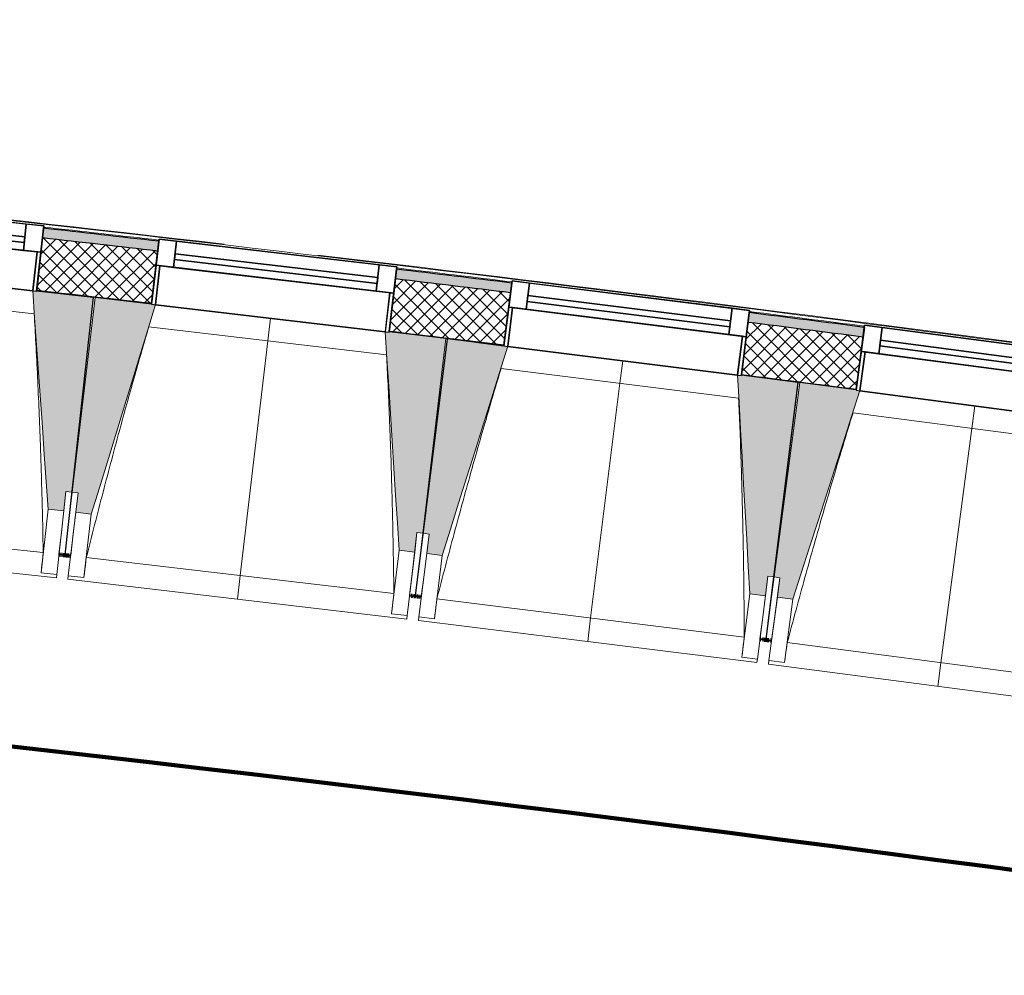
# Model space of a CAD drawing. Header units: centimetres. Extents: x -2631 to 8345, y -3715 to 485.
# Tile 14 of 82: x -740 to -489, y -3174 to -2930. Entities that reach past the tile are written whole.
import ezdxf

# ---------------------------------------------------------------- set-up
doc = ezdxf.new("R2010")
doc.units = ezdxf.units.CM
doc.linetypes.add('Tiret_2_', pattern=[0.25, 0.125, -0.125])
for name, color, linetype, lineweight in [('0-1', 7, 'Continuous', 5), ('ANNOTATIONS-1', 7, 'Continuous', 25), ('HACHURE_C-3', 7, 'Continuous', 18), ('MENUISERIES', 7, 'Continuous', 18), ('MENUISERIES-1', 7, 'Continuous', 25), ('MUR', 7, 'Continuous', 25), ('MUR_C', 7, 'Continuous', 25), ('OSSATURE', 7, 'Continuous', 18), ('OSSATURE_C', 7, 'Continuous', 18), ('SERRU', 7, 'Continuous', 18), ('SERRU-traverse', 7, 'Continuous', 18), ('SOL', 7, 'Continuous', 25), ('Z', 7, 'Continuous', 18)]:
    doc.layers.add(name, color=color, linetype=linetype, lineweight=lineweight)
doc.layers.add('A-ANNO-NPLT', color=7, linetype='Continuous', lineweight=25, plot=False)
for name, color, linetype, lineweight, true_color in [('A-GLAZ-GLAS', 7, 'Continuous', 25, 0x5c63b1), ('ANNOTATIONS-3', 4, 'Tiret_2_', 100, 0x00ffff), ('ANNOTATIONS-6', 5, 'Continuous', 100, 0x0000ff), ('HACHURE_C-2', 7, 'Continuous', 5, 0xdadada), ('MENUISERIES-2', 7, 'Continuous', 25, 0x5c63b1), ('OSSATURE-1', 7, 'Continuous', 5, 0x787878), ('OSSATURE-2', 5, 'Continuous', 25, 0x0000ff)]:
    doc.layers.add(name, color=color, linetype=linetype, lineweight=lineweight, true_color=true_color)

# ---------------------------------------------------------------- blocks, each defined once
blk = doc.blocks.new('XXX_VIDE FENETRE - 590-389517-2021_015_1114_DCE_1_50_Sols Chape')
at = {"layer": 'A-ANNO-NPLT'}
for p, q in [((-30.51, 0), (-30.51, -10)), ((-29.51, 0), (-30.51, 0)), ((-29.51, -10), (-29.51, 0)), ((30.51, 0), (29.51, 0)), ((29.51, 0), (29.51, -10)), ((30.51, -10), (30.51, 0)), ((-30.51, -10), (-29.51, -10)), ((-26.01, -10), (-30.51, -10)), ((-30.51, -10), (-30.51, -16.75)), ((-26.01, -16.75), (-26.01, -10)), ((26.01, -10), (26.01, -16.75)), ((30.51, -10), (26.01, -10)), ((29.51, -10), (30.51, -10)), ((30.51, -16.75), (30.51, -10)), ((-30.51, -16.75), (-26.01, -16.75)), ((26.01, -16.75), (30.51, -16.75))]:
    blk.add_line(p, q, dxfattribs=at)
at = {"layer": 'A-GLAZ-GLAS'}
for p, q in [((26.01, -12), (-26.01, -12)), ((-26.01, -12), (-26.01, -13.5)), ((26.01, -13.5), (26.01, -12)), ((-26.01, -13.5), (26.01, -13.5))]:
    blk.add_line(p, q, dxfattribs=at)
at = {"layer": 'MENUISERIES-1'}
for p, q in [((-29.51, 0), (29.51, 0)), ((29.51, 0), (-29.51, 0)), ((-30.51, -10), (-30.51, -0.07)), ((-29.51, -0.07), (-29.51, -10)), ((29.51, -10), (29.51, -0.07)), ((30.51, -0.07), (30.51, -10)), ((30.51, -10), (-30.51, -10)), ((-30.51, -16.75), (-30.51, -10)), ((-30.51, -10), (30.51, -10)), ((-29.51, -10), (29.51, -10)), ((-26.01, -10), (-26.01, -16.75)), ((26.01, -10), (-26.01, -10)), ((26.01, -16.75), (26.01, -10)), ((30.51, -10), (30.51, -16.75)), ((30.51, -16.75), (-30.51, -16.75)), ((-26.01, -16.75), (26.01, -16.75))]:
    blk.add_line(p, q, dxfattribs=at)
at = {"layer": 'MENUISERIES-2'}
for p, q in [((-26.01, -13.5), (-26.01, -12)), ((-26.01, -12), (26.01, -12)), ((26.01, -12), (26.01, -13.5)), ((26.01, -13.5), (-26.01, -13.5))]:
    blk.add_line(p, q, dxfattribs=at)
blk = doc.blocks.new('Garde-corps - Garde-corps-510088-2021_015_1114_DCE_1_50_Sols Chape')
at = {"layer": 'SERRU-traverse'}
for p, q in [((-551.31, -3005.14), (-553.61, -3004.84)), ((-553.61, -3004.84), (-551.31, -3005.14)), ((-528.12, -3007.83), (-532.13, -3007.36))]:
    blk.add_line(p, q, dxfattribs=at)
for radius, start, end in [(12593.5, 82.312065, 84.320586), (12593.67, 83.380429, 84.319793), (12592.78, 83.456226, 83.590783), (12593.67, 82.312858, 83.271383), (12592.78, 83.044033, 83.178591), (12592.78, 82.631839, 82.766398)]:
    blk.add_arc((-2139.2, -15497.1), radius, start, end, dxfattribs=at)
blk = doc.blocks.new('B02_ARC_rvt-1-2021_015_1114_DCE_1_50_Sols Chape')
at = {"layer": 'HACHURE_C-2'}
h = blk.add_hatch(color=256, dxfattribs=at)
h.paths.add_polyline_path([(706.74, -3233), (707.31, -3230.56), (694.42, -3227.58), (693.86, -3230.02), (700.86, -3231.63)])
h.paths.add_polyline_path([(634.37, -3216.43), (634.93, -3213.99), (606.08, -3207.51), (605.54, -3209.95), (633.56, -3216.25)])
h.paths.add_polyline_path([(545.95, -3196.79), (546.49, -3194.35), (517.59, -3188.08), (517.07, -3190.52), (545.17, -3196.62)])
h.paths.add_polyline_path([(457.39, -3177.79), (457.92, -3175.35), (428.97, -3169.28), (428.47, -3171.73), (457.09, -3177.73)])
h.paths.add_polyline_path([(368.7, -3159.43), (369.2, -3156.98), (357.61, -3154.63), (357.13, -3157.09), (365.98, -3158.88)])
h.paths.add_polyline_path([(347.13, -3155.07), (347.61, -3152.62), (340.22, -3151.13), (339.73, -3153.58), (347, -3155.04)])
h.paths.add_polyline_path([(279.88, -3141.71), (280.36, -3139.26), (251.22, -3133.59), (250.77, -3136.05), (279.16, -3141.57)])
h.paths.add_polyline_path([(190.83, -3124.61), (191.28, -3122.15), (162.33, -3116.73), (161.88, -3119.19), (190.13, -3124.48)])
h.paths.add_polyline_path([(101.86, -3108.18), (102.31, -3105.73), (73.21, -3100.5), (72.77, -3102.96), (101.2, -3108.06)])
h.paths.add_polyline_path([(12.68, -3092.38), (13.11, -3089.92), (2.22, -3088.04), (1.8, -3090.5), (12.04, -3092.27)])
h.paths.add_polyline_path([(-5.1, -3089.31), (-4.68, -3086.85), (-16.03, -3084.9), (-16.45, -3087.37), (-5.29, -3089.28)])
h.paths.add_polyline_path([(-76.62, -3077.22), (-76.2, -3074.76), (-105.38, -3069.95), (-105.78, -3072.42), (-77.23, -3077.12)])
h.paths.add_polyline_path([(-166.02, -3062.71), (-165.62, -3060.24), (-194.84, -3055.64), (-195.22, -3058.11), (-166.61, -3062.61)])
h.paths.add_polyline_path([(-255.53, -3048.83), (-255.15, -3046.36), (-284.39, -3041.97), (-284.75, -3044.44), (-256.09, -3048.75)])
h.paths.add_polyline_path([(-345.13, -3035.6), (-344.77, -3033.13), (-374.04, -3028.95), (-374.39, -3031.43), (-345.66, -3035.53)])
h.paths.add_polyline_path([(-434.83, -3023.02), (-434.48, -3020.54), (-445.43, -3019.05), (-445.76, -3021.53), (-435.33, -3022.95)])
h.paths.add_polyline_path([(-452.7, -3020.59), (-452.37, -3018.11), (-463.79, -3016.57), (-464.11, -3019.05), (-452.99, -3020.55)])
h.paths.add_polyline_path([(-524.61, -3011.08), (-524.28, -3008.6), (-553.61, -3004.84), (-553.92, -3007.32), (-525.09, -3011.02)])
h.paths.add_polyline_path([(-614.48, -2999.79), (-614.17, -2997.31), (-643.53, -2993.76), (-643.82, -2996.24), (-614.93, -2999.73)])
h.paths.add_polyline_path([(-704.42, -2989.14), (-704.13, -2986.66), (-733.51, -2983.32), (-733.79, -2985.81), (-704.85, -2989.09)])
h.paths.add_polyline_path([(-794.44, -2979.14), (-794.17, -2976.66), (-823.58, -2973.54), (-823.83, -2976.02), (-794.84, -2979.1)])
h.paths.add_polyline_path([(-884.53, -2969.79), (-884.28, -2967.31), (-895.27, -2966.21), (-895.52, -2968.7), (-884.91, -2969.76)])
h.paths.add_polyline_path([(-902.48, -2968.01), (-902.24, -2965.52), (-913.7, -2964.39), (-913.94, -2966.88), (-902.86, -2967.97)])
h.paths.add_polyline_path([(-974.69, -2961.09), (-974.45, -2958.6), (-1003.9, -2955.9), (-1004.12, -2958.39), (-975.03, -2961.06)])
h.paths.add_polyline_path([(-1064.9, -2953.04), (-1064.68, -2950.55), (-1094.15, -2948.06), (-1094.35, -2950.55), (-1065.22, -2953.01)])
h.paths.add_polyline_path([(-1155.17, -2945.63), (-1154.97, -2943.14), (-1184.45, -2940.87), (-1184.64, -2943.36), (-1155.47, -2945.61)])
h.paths.add_polyline_path([(-1245.49, -2938.88), (-1245.31, -2936.39), (-1274.81, -2934.32), (-1274.97, -2936.82), (-1245.76, -2938.86)])
h.paths.add_polyline_path([(-1335.86, -2932.78), (-1335.69, -2930.28), (-1337.89, -2930.14), (-1338.05, -2932.64), (-1336.1, -2932.76)])
at = {"layer": 'HACHURE_C-3'}
h = blk.add_hatch(dxfattribs=at)
h.set_pattern_fill('FP_1', color=256, style=0, pattern_type=2)
h.set_pattern_definition([(45, (0, 0), (-1.767767, 1.767767), []), (135, (0, 0), (-1.767767, -1.767767), [])])
h.paths.add_polyline_path([(703.69, -3246.15), (706.74, -3233), (693.86, -3230.02), (690.85, -3243.18), (700.3, -3245.36)])
h.paths.add_polyline_path([(631.37, -3229.59), (634.37, -3216.43), (605.54, -3209.95), (602.63, -3223.13), (631.33, -3229.58)])
h.paths.add_polyline_path([(543.04, -3209.98), (545.95, -3196.79), (517.07, -3190.52), (514.25, -3203.73), (543.01, -3209.97)])
h.paths.add_polyline_path([(454.58, -3191), (457.39, -3177.79), (428.47, -3171.73), (425.75, -3184.96), (454.54, -3190.99)])
h.paths.add_polyline_path([(365.98, -3172.66), (368.7, -3159.43), (357.13, -3157.09), (354.51, -3170.33), (362.91, -3172.03)])
h.paths.add_polyline_path([(344.51, -3168.31), (347.13, -3155.07), (339.73, -3153.58), (337.11, -3166.82), (343.43, -3168.09)])
h.paths.add_polyline_path([(277.25, -3154.95), (279.88, -3141.71), (250.77, -3136.05), (248.34, -3149.33), (277.22, -3154.95)])
h.paths.add_polyline_path([(188.4, -3137.89), (190.83, -3124.61), (161.88, -3119.19), (159.44, -3132.47), (188.33, -3137.87)])
h.paths.add_polyline_path([(99.42, -3121.46), (101.86, -3108.18), (72.77, -3102.96), (70.43, -3116.25), (99.39, -3121.46)])
h.paths.add_polyline_path([(10.34, -3105.68), (12.68, -3092.38), (-16.45, -3087.37), (-18.69, -3100.68), (10.3, -3105.67)])
h.paths.add_polyline_path([(-78.87, -3090.53), (-76.62, -3077.22), (-105.78, -3072.42), (-107.93, -3085.74), (-78.9, -3090.53)])
h.paths.add_polyline_path([(-168.17, -3076.03), (-166.02, -3062.71), (-195.22, -3058.11), (-197.27, -3071.45), (-168.2, -3076.03)])
h.paths.add_polyline_path([(-257.58, -3062.18), (-255.53, -3048.83), (-284.75, -3044.44), (-286.71, -3057.8), (-257.61, -3062.17)])
h.paths.add_polyline_path([(-347.09, -3048.96), (-345.13, -3035.6), (-374.39, -3031.43), (-376.25, -3044.8), (-347.11, -3048.96)])
h.paths.add_polyline_path([(-436.69, -3036.39), (-434.83, -3023.02), (-464.11, -3019.05), (-465.88, -3032.44), (-436.71, -3036.39)])
h.paths.add_polyline_path([(-526.37, -3024.46), (-524.61, -3011.08), (-553.92, -3007.32), (-555.59, -3020.72), (-526.4, -3024.46)])
h.paths.add_polyline_path([(-616.15, -3013.18), (-614.48, -2999.79), (-643.82, -2996.24), (-645.39, -3009.65), (-616.17, -3013.18)])
h.paths.add_polyline_path([(-706, -3002.55), (-704.42, -2989.14), (-733.79, -2985.81), (-735.26, -2999.23), (-706.02, -3002.55)])
h.paths.add_polyline_path([(-795.92, -2992.56), (-794.44, -2979.14), (-823.83, -2976.02), (-825.2, -2989.45), (-795.94, -2992.56)])
h.paths.add_polyline_path([(-885.91, -2983.22), (-884.53, -2969.79), (-913.94, -2966.88), (-915.23, -2980.32), (-885.93, -2983.22)])
h.paths.add_polyline_path([(-975.97, -2974.53), (-974.69, -2961.09), (-1004.12, -2958.39), (-1005.3, -2971.84), (-975.98, -2974.53)])
h.paths.add_polyline_path([(-1066.09, -2966.49), (-1064.9, -2953.04), (-1094.35, -2950.55), (-1095.44, -2964.01), (-1066.1, -2966.49)])
h.paths.add_polyline_path([(-1156.26, -2959.09), (-1155.17, -2945.63), (-1184.64, -2943.36), (-1185.63, -2956.82), (-1156.27, -2959.09)])
h.paths.add_polyline_path([(-1246.49, -2952.34), (-1245.5, -2938.88), (-1274.97, -2936.82), (-1275.87, -2950.29), (-1246.5, -2952.34)])
h.paths.add_polyline_path([(-1336.76, -2946.25), (-1335.86, -2932.78), (-1340.54, -2932.48), (-1341.38, -2945.95), (-1336.77, -2946.25)])
at = {"layer": 'MUR'}
for p, q in [((-735.26, -2999.23), (-733.51, -2983.32)), ((-704.13, -2986.66), (-706, -3002.55)), ((-645.39, -3009.65), (-643.53, -2993.76)), ((-614.17, -2997.31), (-616.15, -3013.18)), ((-555.59, -3020.72), (-553.61, -3004.84)), ((-524.28, -3008.6), (-526.37, -3024.46))]:
    blk.add_line(p, q, dxfattribs=at)
at = {"layer": 'MUR_C'}
for p, q in [((-733.51, -2983.32), (-735.26, -2999.23)), ((-706, -3002.55), (-704.13, -2986.66)), ((-643.53, -2993.76), (-645.39, -3009.65)), ((-616.15, -3013.18), (-614.17, -2997.31)), ((-553.61, -3004.84), (-555.59, -3020.72)), ((-526.37, -3024.46), (-524.28, -3008.6))]:
    blk.add_line(p, q, dxfattribs=at)
for radius, start, end in [(12592.48, 83.456229, 83.590781), (12589.98, 83.456258, 83.590755), (12592.48, 83.044036, 83.178588), (12589.98, 83.044065, 83.178562), (12576.48, 83.456418, 83.590617), (12592.48, 82.631843, 82.766395), (12589.98, 82.631872, 82.766369), (12576.48, 83.044224, 83.178423), (12576.48, 82.63203, 82.76623)]:
    blk.add_arc((-2139.2, -15497.1), radius, start, end, dxfattribs=at)
at = {"layer": 'SOL'}
for p, q in [((-729.07, -2999.93), (-735.26, -2999.23)), ((-735.26, -2999.23), (-729.07, -2999.93)), ((-630.53, -3011.44), (-631.03, -3011.38)), ((-631.03, -3011.38), (-630.53, -3011.44)), ((-616.15, -3013.18), (-623.3, -3012.31)), ((-623.3, -3012.31), (-616.15, -3013.18)), ((-540.75, -3022.61), (-541.22, -3022.55)), ((-541.22, -3022.55), (-540.75, -3022.61))]:
    blk.add_line(p, q, dxfattribs=at)
blk.add_arc((-2139.2, -15497.1), 12576.48, 83.456418, 83.558302, dxfattribs=at)
blk.add_arc((-2139.2, -15497.1), 12576.48, 83.456418, 83.558302, dxfattribs=at)
at = {"layer": 'MENUISERIES'}
for p, rotation in [((-765.61, -2996.06), 173.7193933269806), ((-675.71, -3006.27), 173.307758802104), ((-585.89, -3017.13), 172.8961242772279), ((-496.15, -3028.63), 172.4844897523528)]:
    blk.add_blockref('XXX_VIDE FENETRE - 590-389517-2021_015_1114_DCE_1_50_Sols Chape', p, dxfattribs=dict(at, rotation=rotation))
at = {"layer": 'SERRU'}
blk.add_blockref('Garde-corps - Garde-corps-510088-2021_015_1114_DCE_1_50_Sols Chape', (0, 0), dxfattribs=at)
blk = doc.blocks.new('20_MUR PREFA_01 - MODULE_01 B-3165811-2021_015_1114_DCE_1_50_Sols Chape')
at = {"layer": 'Z'}
for p, q in [((0, 72.21), (0, 66.14)), ((0, 66.14), (0, 5.85)), ((0, 0.07), (0, 5.85))]:
    blk.add_line(p, q, dxfattribs=at)
blk = doc.blocks.new('B02_DC_STR_rvt-1-2021_015_1114_DCE_1_50_Sols Chape')
at = {"layer": 'OSSATURE-1'}
for points in [[(-728.38, -3055.43), (-727.83, -3050.46), (-726.34, -3050.63), (-720.87, -3000.92), (-735.28, -2999.33), (-735.28, -2999.4), (-736.27, -2999.29), (-732.36, -3055)], [(-721.35, -3056.24), (-705.02, -3002.83), (-706.02, -3002.72), (-706.02, -3002.65), (-720.4, -3000.96), (-726.23, -3050.63), (-724.74, -3050.81), (-725.32, -3055.77), (-724.74, -3055.84)], [(-638.91, -3065.91), (-638.33, -3060.94), (-636.84, -3061.12), (-631.01, -3011.45), (-645.4, -3009.76), (-645.41, -3009.83), (-646.4, -3009.71), (-642.88, -3065.44), (-641.22, -3065.64)], [(-631.88, -3066.76), (-615.18, -3013.48), (-616.17, -3013.36), (-616.17, -3013.29), (-630.54, -3011.5), (-636.72, -3061.12), (-635.23, -3061.31), (-635.85, -3066.27), (-635.23, -3066.35)], [(-549.52, -3077.03), (-548.9, -3072.07), (-547.41, -3072.25), (-541.23, -3022.63), (-555.61, -3020.83), (-555.62, -3020.9), (-556.61, -3020.78), (-553.49, -3076.53)], [(-542.5, -3077.93), (-525.41, -3024.77), (-526.4, -3024.64), (-526.4, -3024.57), (-540.75, -3022.68), (-547.3, -3072.26), (-545.81, -3072.45), (-546.46, -3077.41), (-545.81, -3077.5)]]:
    blk.add_hatch(color=256, dxfattribs=at).paths.add_polyline_path(points)
at = {"layer": 'ANNOTATIONS-1'}
for p, q in [((-720.4, -3000.97), (-720.87, -3000.92)), ((-630.54, -3011.51), (-631.01, -3011.45)), ((-540.76, -3022.69), (-541.23, -3022.63))]:
    blk.add_line(p, q, dxfattribs=at)
at = {"layer": 'ANNOTATIONS-3'}
for p, q in [((-726.62, -3066.87), (-729.6, -3066.53)), ((-637.24, -3077.36), (-640.21, -3077)), ((-547.92, -3088.49), (-550.9, -3088.11))]:
    blk.add_line(p, q, dxfattribs=at)
at = {"layer": 'OSSATURE'}
for p, q in [((-794.95, -2992.83), (-736.28, -2999.29)), ((-735.9, -3005.15), (-796.58, -2998.47)), ((-705.02, -3002.83), (-646.4, -3009.71)), ((-646.07, -3015.57), (-706.7, -3008.46)), ((-615.18, -3013.48), (-556.61, -3020.78)), ((-556.32, -3026.64), (-616.9, -3019.09)), ((-525.41, -3024.77), (-466.89, -3032.49)), ((-466.64, -3038.35), (-527.17, -3030.37)), ((-727.83, -3050.46), (-728.98, -3060.89)), ((-728.1, -3066.6), (-726.23, -3050.63)), ((-726.34, -3050.63), (-728.1, -3066.61)), ((-725.96, -3061.22), (-724.74, -3050.81)), ((-732.36, -3055), (-734.14, -3071.19)), ((-728.38, -3055.43), (-730.16, -3071.62)), ((-727.22, -3071.95), (-725.32, -3055.77)), ((-723.24, -3072.42), (-721.35, -3056.24)), ((-812.08, -3057.42), (-733.6, -3066.06)), ((-728.98, -3060.89), (-729.59, -3066.45)), ((-726.61, -3066.77), (-725.96, -3061.22)), ((-638.33, -3060.94), (-639.55, -3071.36)), ((-638.71, -3077.08), (-636.72, -3061.12)), ((-636.84, -3061.12), (-638.71, -3077.09)), ((-636.53, -3071.71), (-635.23, -3061.31)), ((-816.74, -3063.01), (-730.26, -3072.52)), ((-729.6, -3066.53), (-729.62, -3066.65)), ((-729.62, -3066.65), (-728.13, -3066.82)), ((-728.11, -3066.7), (-728.13, -3066.82)), ((-728.12, -3066.81), (-728.11, -3066.7)), ((-728.12, -3066.81), (-726.63, -3066.98)), ((-726.63, -3066.98), (-726.62, -3066.87)), ((-722.62, -3067.3), (-644.21, -3076.5)), ((-642.88, -3065.44), (-644.78, -3081.62)), ((-638.91, -3065.91), (-640.81, -3082.09)), ((-637.87, -3082.43), (-635.85, -3066.27)), ((-633.9, -3082.93), (-631.88, -3066.76)), ((-734.14, -3071.19), (-734.14, -3071.16)), ((-730.16, -3071.62), (-734.14, -3071.19)), ((-730.16, -3071.6), (-730.26, -3072.52)), ((-727.32, -3072.85), (-727.21, -3071.92)), ((-723.24, -3072.42), (-727.22, -3071.95)), ((-639.55, -3071.36), (-640.2, -3076.91)), ((-637.22, -3077.26), (-636.53, -3071.71)), ((-548.9, -3072.07), (-550.2, -3082.47)), ((-547.41, -3072.25), (-549.4, -3088.21)), ((-549.4, -3088.2), (-547.3, -3072.26)), ((-727.32, -3072.85), (-640.92, -3082.99)), ((-723.24, -3072.39), (-723.24, -3072.42)), ((-547.18, -3082.85), (-545.81, -3072.45)), ((-640.21, -3077.01), (-640.23, -3077.12)), ((-640.23, -3077.12), (-638.74, -3077.3)), ((-638.74, -3077.29), (-638.72, -3077.18)), ((-638.72, -3077.18), (-638.74, -3077.3)), ((-638.74, -3077.29), (-637.25, -3077.47)), ((-553.49, -3076.53), (-555.5, -3092.7)), ((-549.52, -3077.03), (-551.53, -3093.19)), ((-637.25, -3077.47), (-637.23, -3077.36)), ((-633.24, -3077.81), (-554.89, -3087.58)), ((-548.59, -3093.56), (-546.46, -3077.41)), ((-544.63, -3094.08), (-542.5, -3077.93)), ((-644.78, -3081.62), (-644.78, -3081.6)), ((-640.81, -3082.09), (-644.78, -3081.62)), ((-640.81, -3082.06), (-640.92, -3082.99)), ((-637.98, -3083.33), (-637.86, -3082.41)), ((-637.98, -3083.33), (-551.65, -3094.09)), ((-633.9, -3082.93), (-637.87, -3082.43)), ((-633.89, -3082.9), (-633.9, -3082.93)), ((-550.2, -3082.47), (-550.89, -3088.02)), ((-547.91, -3088.39), (-547.18, -3082.85)), ((-550.9, -3088.11), (-550.92, -3088.23)), ((-550.92, -3088.23), (-549.43, -3088.42)), ((-549.43, -3088.41), (-549.41, -3088.31)), ((-549.41, -3088.31), (-549.43, -3088.42)), ((-549.43, -3088.41), (-547.94, -3088.6)), ((-547.94, -3088.6), (-547.93, -3088.5)), ((-543.93, -3088.97), (-465.66, -3099.3)), ((-555.5, -3092.7), (-555.5, -3092.67)), ((-551.53, -3093.19), (-555.5, -3092.7)), ((-551.53, -3093.17), (-551.65, -3094.09)), ((-548.71, -3094.46), (-548.59, -3093.53)), ((-548.71, -3094.46), (-462.46, -3105.84)), ((-544.63, -3094.08), (-548.59, -3093.56)), ((-544.62, -3094.06), (-544.63, -3094.08))]:
    blk.add_line(p, q, dxfattribs=at)
at = {"layer": 'OSSATURE', "flags": 128}
for points in [[(-734.14, -3071.16), (-734.03, -3070.14), (-733.92, -3069.12), (-733.82, -3068.1), (-733.71, -3067.08), (-733.6, -3066.06)], [(-722.62, -3067.3), (-722.74, -3068.31), (-722.87, -3069.33), (-722.99, -3070.35), (-723.11, -3071.37), (-723.24, -3072.39)], [(-644.78, -3081.6), (-644.67, -3080.58), (-644.55, -3079.56), (-644.44, -3078.54), (-644.32, -3077.52), (-644.21, -3076.5)], [(-633.24, -3077.81), (-633.37, -3078.83), (-633.5, -3079.85), (-633.63, -3080.87), (-633.76, -3081.89), (-633.89, -3082.9)], [(-555.5, -3092.67), (-555.38, -3091.65), (-555.26, -3090.63), (-555.13, -3089.62), (-555.01, -3088.6), (-554.89, -3087.58)], [(-543.93, -3088.97), (-544.07, -3089.99), (-544.21, -3091.01), (-544.34, -3092.02), (-544.48, -3093.04), (-544.62, -3094.06)]]:
    blk.add_lwpolyline(points, dxfattribs=at)
at = {"layer": 'OSSATURE'}
for points, knots in [([(-733.6, -3066.06), (-733.69, -3061.46), (-733.84, -3054.57), (-734.11, -3045.39), (-734.36, -3037.91), (-734.66, -3029.87), (-735.05, -3021.25), (-735.46, -3013.01), (-735.76, -3007.64), (-735.91, -3005.14)], [0, 0, 0, 0, 0.2222222, 0.3333333, 0.4444444, 0.5833333, 0.7222222, 0.8611111, 0.9816328, 0.9816328, 0.9816328, 0.9816328]), ([(-706.69, -3008.46), (-707.88, -3012.51), (-709.69, -3018.78), (-712.08, -3027.29), (-714.06, -3034.49), (-716.16, -3042.26), (-719.09, -3053.38), (-721.22, -3061.72), (-722.62, -3067.3)], [0.0183454, 0.0183454, 0.0183454, 0.0183454, 0.2222222, 0.3333333, 0.4444444, 0.5833333, 0.7222222, 1, 1, 1, 1]), ([(-644.21, -3076.5), (-644.26, -3071.9), (-644.37, -3065.01), (-644.57, -3055.82), (-644.76, -3048.35), (-645.01, -3040.3), (-645.33, -3031.68), (-645.69, -3023.43), (-645.95, -3018.06), (-646.08, -3015.57)], [0, 0, 0, 0, 0.2222222, 0.3333333, 0.4444444, 0.5833333, 0.7222222, 0.8611111, 0.9816328, 0.9816328, 0.9816328, 0.9816328]), ([(-616.88, -3019.09), (-618.11, -3023.13), (-619.96, -3029.39), (-622.41, -3037.88), (-624.44, -3045.07), (-626.59, -3052.83), (-629.61, -3063.92), (-631.8, -3072.25), (-633.24, -3077.81)], [0.0183454, 0.0183454, 0.0183454, 0.0183454, 0.2222222, 0.3333333, 0.4444444, 0.5833333, 0.7222222, 1, 1, 1, 1]), ([(-554.89, -3087.58), (-554.91, -3082.98), (-554.97, -3076.09), (-555.1, -3066.9), (-555.24, -3059.42), (-555.44, -3051.38), (-555.69, -3042.75), (-555.99, -3034.5), (-556.21, -3029.13), (-556.33, -3026.64)], [0, 0, 0, 0, 0.2222222, 0.3333333, 0.4444444, 0.5833333, 0.7222222, 0.8611111, 0.9816328, 0.9816328, 0.9816328, 0.9816328]), ([(-527.16, -3030.37), (-528.41, -3034.4), (-530.31, -3040.65), (-532.81, -3049.12), (-534.9, -3056.29), (-537.11, -3064.03), (-540.2, -3075.11), (-542.45, -3083.42), (-543.93, -3088.97)], [0.0183454, 0.0183454, 0.0183454, 0.0183454, 0.2222222, 0.3333333, 0.4444444, 0.5833333, 0.7222222, 1, 1, 1, 1])]:
    blk.add_open_spline(points, degree=3, knots=knots, dxfattribs=at)
at = {"layer": 'OSSATURE_C'}
for p, q in [((-720.87, -3000.92), (-735.28, -2999.33)), ((-726.34, -3050.63), (-720.87, -3000.92)), ((-720.4, -3000.96), (-726.23, -3050.63)), ((-706.01, -3002.65), (-720.4, -3000.96)), ((-631.01, -3011.45), (-645.41, -3009.76)), ((-636.84, -3061.12), (-631.01, -3011.45)), ((-630.54, -3011.5), (-636.72, -3061.12)), ((-616.16, -3013.29), (-630.54, -3011.5)), ((-541.23, -3022.63), (-555.61, -3020.83)), ((-547.41, -3072.25), (-541.23, -3022.63)), ((-540.75, -3022.68), (-547.3, -3072.26)), ((-526.39, -3024.57), (-540.75, -3022.68)), ((-728.38, -3055.43), (-727.83, -3050.46)), ((-727.83, -3050.46), (-726.34, -3050.63)), ((-726.23, -3050.63), (-724.74, -3050.81)), ((-724.74, -3050.81), (-725.32, -3055.77)), ((-732.36, -3055), (-728.38, -3055.43)), ((-725.32, -3055.77), (-721.35, -3056.24)), ((-638.91, -3065.91), (-638.33, -3060.94)), ((-638.33, -3060.94), (-636.84, -3061.12)), ((-636.72, -3061.12), (-635.23, -3061.31)), ((-635.23, -3061.31), (-635.85, -3066.27)), ((-642.88, -3065.44), (-638.91, -3065.91)), ((-635.85, -3066.27), (-631.88, -3066.76)), ((-549.52, -3077.03), (-548.9, -3072.07)), ((-548.9, -3072.07), (-547.41, -3072.25)), ((-547.3, -3072.26), (-545.81, -3072.45)), ((-545.81, -3072.45), (-546.46, -3077.41)), ((-553.49, -3076.53), (-549.52, -3077.03)), ((-546.46, -3077.41), (-542.5, -3077.93))]:
    blk.add_line(p, q, dxfattribs=at)
at = {"layer": 'OSSATURE_C', "flags": 128}
for points in [[(-736.28, -2999.22), (-735.79, -3006.19), (-735.3, -3013.16), (-734.81, -3020.14), (-734.32, -3027.11), (-733.83, -3034.08), (-733.34, -3041.05), (-732.85, -3048.02), (-732.36, -3055)], [(-721.35, -3056.24), (-719.3, -3049.55), (-717.26, -3042.87), (-715.22, -3036.19), (-713.18, -3029.5), (-711.13, -3022.82), (-709.09, -3016.13), (-707.05, -3009.45), (-705, -3002.77)], [(-646.41, -3009.64), (-645.97, -3016.62), (-645.53, -3023.59), (-645.09, -3030.57), (-644.65, -3037.54), (-644.21, -3044.52), (-643.77, -3051.49), (-643.33, -3058.47), (-642.88, -3065.44)], [(-631.88, -3066.76), (-629.79, -3060.1), (-627.7, -3053.43), (-625.61, -3046.76), (-623.52, -3040.09), (-621.43, -3033.42), (-619.34, -3026.75), (-617.25, -3020.08), (-615.16, -3013.41)], [(-556.61, -3020.71), (-556.22, -3027.69), (-555.83, -3034.67), (-555.44, -3041.64), (-555.05, -3048.62), (-554.66, -3055.6), (-554.27, -3062.58), (-553.88, -3069.56), (-553.49, -3076.53)], [(-542.5, -3077.93), (-540.36, -3071.28), (-538.22, -3064.63), (-536.08, -3057.97), (-533.94, -3051.32), (-531.8, -3044.66), (-529.67, -3038.01), (-527.53, -3031.36), (-525.39, -3024.7)]]:
    blk.add_lwpolyline(points, dxfattribs=at)
at = {"layer": 'SOL'}
for p, q in [((-735.28, -2999.33), (-720.87, -3000.92)), ((-720.87, -3000.92), (-728.1, -3066.61)), ((-638.71, -3077.08), (-630.54, -3011.54)), ((-623.3, -3012.4), (-616.16, -3013.29)), ((-541.24, -3022.71), (-549.4, -3088.21)), ((-729.59, -3066.45), (-729.6, -3066.53)), ((-726.62, -3066.87), (-729.6, -3066.53)), ((-729.6, -3066.53), (-726.62, -3066.87)), ((-728.1, -3066.61), (-729.59, -3066.45)), ((-640.21, -3077), (-637.23, -3077.36)), ((-637.23, -3077.36), (-638.72, -3077.18)), ((-637.22, -3077.26), (-638.71, -3077.08)), ((-637.23, -3077.36), (-637.22, -3077.26)), ((-550.89, -3088.02), (-550.9, -3088.11)), ((-550.9, -3088.11), (-547.92, -3088.49)), ((-549.4, -3088.21), (-550.89, -3088.02))]:
    blk.add_line(p, q, dxfattribs=at)
at = {"layer": 'OSSATURE-2'}
for p, rotation in [((-675.7, -3006.2), 173.3077588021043), ((-585.88, -3017.06), 172.8961242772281), ((-496.14, -3028.56), 172.4844897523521)]:
    blk.add_blockref('20_MUR PREFA_01 - MODULE_01 B-3165811-2021_015_1114_DCE_1_50_Sols Chape', p, dxfattribs=dict(at, rotation=rotation))

msp = doc.modelspace()

# ---------------------------------------------------------------- linework, layer by layer
at = {"layer": 'ANNOTATIONS-6'}
msp.add_arc((-2142.864, -15518.971), 12482.382, 71.0193254, 86.9438224, dxfattribs=at)

# ---------------------------------------------------------------- block references
at = {"layer": '0-1'}
for name in ['B02_DC_STR_rvt-1-2021_015_1114_DCE_1_50_Sols Chape', 'B02_ARC_rvt-1-2021_015_1114_DCE_1_50_Sols Chape']:
    msp.add_blockref(name, (0, 0), dxfattribs=at)

doc.saveas('drawing.dxf')
